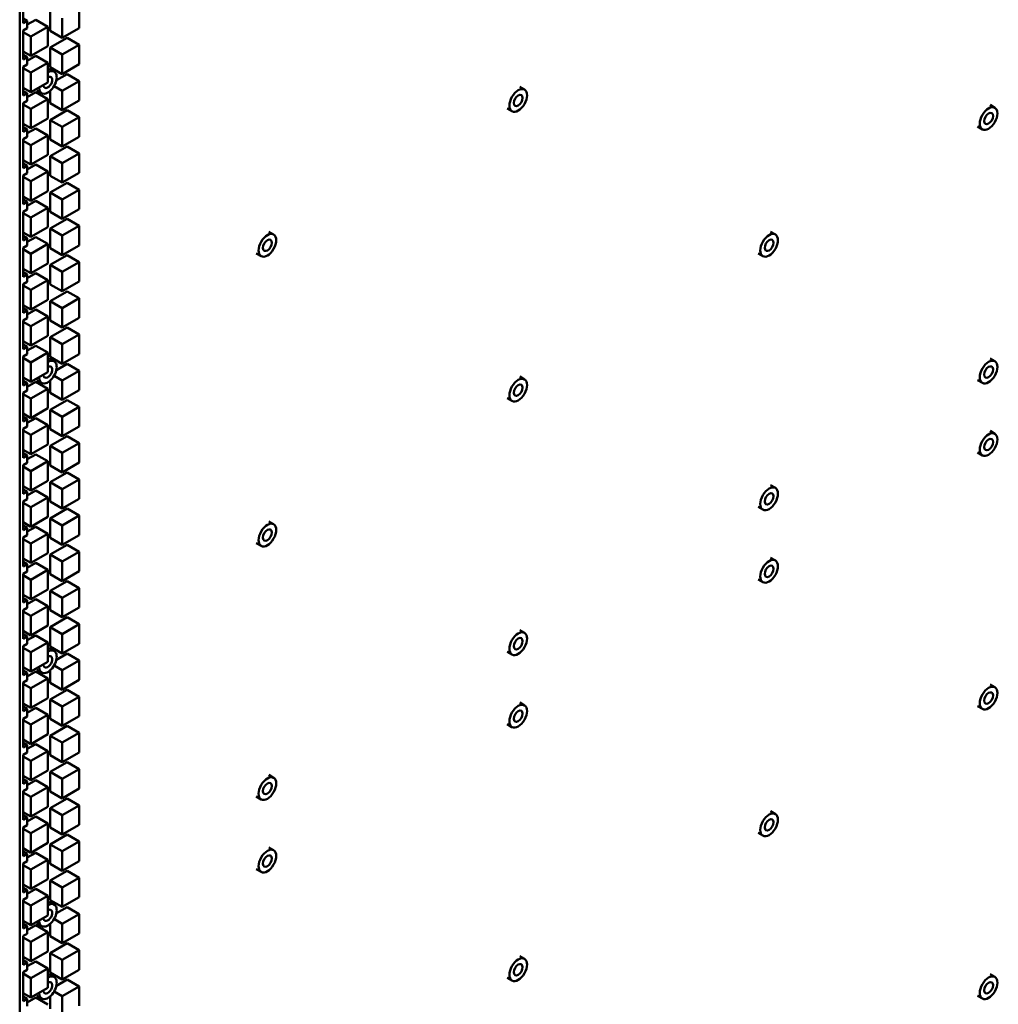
# Model space of a CAD drawing. Header units: millimetres. Extents: x 0 to 6049, y -120 to 1682.
# Tile 208 of 256: x 2078 to 2164, y 466 to 553. Entities that reach past the tile are written whole.
import ezdxf

# ---------------------------------------------------------------- set-up
doc = ezdxf.new("R2010")
doc.units = ezdxf.units.MM
doc.header["$LTSCALE"] = 2
doc.layers.add('Sichtbar (ISO)', color=7, linetype='Continuous', lineweight=50)

msp = doc.modelspace()

# ---------------------------------------------------------------- linework, layer by layer
at = {"layer": 'Sichtbar (ISO)'}
for p, q in [((2077.682, 570.979), (2077.682, 367.018)), ((2078, 552.43), (2078, 554.966)), ((2080.373, 551.758), (2080.373, 553.473)), ((2082.919, 553.718), (2082.919, 552.003)), ((2078, 552.838), (2078.354, 552.634)), ((2078, 552.43), (2078.354, 552.634)), ((2078.354, 552.307), (2079.096, 552.735)), ((2078.354, 552.634), (2078.354, 551.981)), ((2079.096, 552.735), (2080.157, 552.123)), ((2081.434, 551.146), (2081.434, 552.86)), ((2078.354, 551.981), (2078, 551.777)), ((2078, 549.24), (2078, 551.777)), ((2078, 551.653), (2078.672, 551.266)), ((2078.672, 551.266), (2080.157, 552.123)), ((2080.157, 552.123), (2080.157, 550.408)), ((2080.373, 551.758), (2081.434, 551.146)), ((2082.919, 552.003), (2081.434, 551.146)), ((2078.672, 549.551), (2078.672, 551.266)), ((2080.373, 550.283), (2081.858, 551.141)), ((2081.858, 551.141), (2082.919, 550.528)), ((2078, 549.939), (2078.672, 549.551)), ((2080.157, 550.408), (2078.672, 549.551)), ((2080.373, 548.569), (2080.373, 550.283)), ((2080.373, 550.283), (2081.434, 549.671)), ((2081.434, 549.671), (2082.919, 550.528)), ((2082.919, 550.528), (2082.919, 548.814)), ((2078, 549.649), (2078.354, 549.445)), ((2078, 549.24), (2078.354, 549.445)), ((2078.354, 549.117), (2079.096, 549.546)), ((2078.354, 549.445), (2078.354, 548.791)), ((2078.672, 548.076), (2080.157, 548.933)), ((2079.096, 549.546), (2080.157, 548.933)), ((2080.157, 548.933), (2080.157, 547.219)), ((2081.434, 547.956), (2081.434, 549.671)), ((2078.354, 548.791), (2078, 548.587)), ((2078, 546.051), (2078, 548.587)), ((2078, 548.464), (2078.672, 548.076)), ((2078.672, 546.362), (2078.672, 548.076)), ((2080.29, 548.419), (2080.714, 548.174)), ((2080.373, 548.569), (2081.434, 547.956)), ((2082.919, 548.814), (2081.434, 547.956)), ((2080.157, 547.219), (2078.672, 546.362)), ((2080.911, 547.404), (2081.858, 547.951)), ((2081.434, 546.481), (2082.919, 547.339)), ((2081.858, 547.951), (2082.919, 547.339)), ((2082.919, 547.339), (2082.919, 545.624)), ((2078, 546.749), (2078.672, 546.362)), ((2078, 546.459), (2078.354, 546.255)), ((2078.354, 545.928), (2079.096, 546.356)), ((2079.096, 546.356), (2080.157, 545.744)), ((2079.19, 546.514), (2079.614, 546.269)), ((2080.373, 545.379), (2080.373, 546.477)), ((2080.711, 546.899), (2081.434, 546.481)), ((2081.434, 544.767), (2081.434, 546.481)), ((2121.719, 546.824), (2122.143, 546.579)), ((2078, 546.051), (2078.354, 546.255)), ((2078.354, 545.602), (2078, 545.398)), ((2078.354, 546.255), (2078.354, 545.602)), ((2078.672, 544.887), (2080.157, 545.744)), ((2080.157, 545.744), (2080.157, 544.029)), ((2082.919, 545.624), (2081.434, 544.767)), ((2078, 542.862), (2078, 545.398)), ((2078, 545.275), (2078.672, 544.887)), ((2078.672, 543.172), (2078.672, 544.887)), ((2080.373, 545.379), (2081.434, 544.767)), ((2080.373, 543.904), (2081.858, 544.762)), ((2081.858, 544.762), (2082.919, 544.149)), ((2120.619, 544.919), (2121.043, 544.674)), ((2163.149, 545.23), (2163.573, 544.985)), ((2080.157, 544.029), (2078.672, 543.172)), ((2080.373, 542.19), (2080.373, 543.904)), ((2080.373, 543.904), (2081.434, 543.292)), ((2081.434, 543.292), (2082.919, 544.149)), ((2082.919, 544.149), (2082.919, 542.435)), ((2078, 543.56), (2078.672, 543.172)), ((2078, 543.27), (2078.354, 543.066)), ((2078, 542.862), (2078.354, 543.066)), ((2078.354, 542.738), (2079.096, 543.167)), ((2078.354, 543.066), (2078.354, 542.413)), ((2079.096, 543.167), (2080.157, 542.555)), ((2081.434, 541.577), (2081.434, 543.292)), ((2162.049, 543.324), (2162.473, 543.079)), ((2078.354, 542.413), (2078, 542.209)), ((2078, 539.673), (2078, 542.209)), ((2078, 542.085), (2078.672, 541.697)), ((2078.672, 541.697), (2080.157, 542.555)), ((2080.157, 542.555), (2080.157, 540.84)), ((2080.373, 542.19), (2081.434, 541.577)), ((2082.919, 542.435), (2081.434, 541.577)), ((2078.672, 539.983), (2078.672, 541.697)), ((2080.373, 540.715), (2081.858, 541.572)), ((2081.858, 541.572), (2082.919, 540.96)), ((2078, 540.37), (2078.672, 539.983)), ((2080.157, 540.84), (2078.672, 539.983)), ((2080.373, 539), (2080.373, 540.715)), ((2080.373, 540.715), (2081.434, 540.103)), ((2081.434, 540.103), (2082.919, 540.96)), ((2082.919, 540.96), (2082.919, 539.245)), ((2078, 540.081), (2078.354, 539.877)), ((2078, 539.673), (2078.354, 539.877)), ((2078.354, 539.549), (2079.096, 539.978)), ((2078.354, 539.877), (2078.354, 539.224)), ((2078.672, 538.508), (2080.157, 539.365)), ((2079.096, 539.978), (2080.157, 539.365)), ((2080.157, 539.365), (2080.157, 537.651)), ((2081.434, 538.388), (2081.434, 540.103)), ((2078.354, 539.224), (2078, 539.02)), ((2078, 536.484), (2078, 539.02)), ((2078, 538.896), (2078.672, 538.508)), ((2078.672, 536.793), (2078.672, 538.508)), ((2080.373, 539), (2081.434, 538.388)), ((2082.919, 539.245), (2081.434, 538.388)), ((2080.157, 537.651), (2078.672, 536.793)), ((2080.373, 537.525), (2081.858, 538.383)), ((2081.434, 536.913), (2082.919, 537.77)), ((2081.858, 538.383), (2082.919, 537.77)), ((2082.919, 537.77), (2082.919, 536.056)), ((2078, 537.181), (2078.672, 536.793)), ((2078, 536.892), (2078.354, 536.688)), ((2078.354, 536.359), (2079.096, 536.788)), ((2079.096, 536.788), (2080.157, 536.176)), ((2080.373, 535.811), (2080.373, 537.525)), ((2080.373, 537.525), (2081.434, 536.913)), ((2081.434, 535.198), (2081.434, 536.913)), ((2078, 536.484), (2078.354, 536.688)), ((2078.354, 536.034), (2078, 535.83)), ((2078.354, 536.688), (2078.354, 536.034)), ((2078.672, 535.318), (2080.157, 536.176)), ((2080.157, 536.176), (2080.157, 534.461)), ((2082.919, 536.056), (2081.434, 535.198)), ((2078, 533.294), (2078, 535.83)), ((2078, 535.706), (2078.672, 535.318)), ((2078.672, 533.604), (2078.672, 535.318)), ((2080.373, 535.811), (2081.434, 535.198)), ((2080.373, 534.336), (2081.858, 535.193)), ((2081.858, 535.193), (2082.919, 534.581)), ((2080.157, 534.461), (2078.672, 533.604)), ((2080.373, 532.621), (2080.373, 534.336)), ((2080.373, 534.336), (2081.434, 533.724)), ((2081.434, 533.724), (2082.919, 534.581)), ((2082.919, 534.581), (2082.919, 532.866)), ((2078, 533.992), (2078.672, 533.604)), ((2078, 533.703), (2078.354, 533.498)), ((2078, 533.294), (2078.354, 533.498)), ((2078.354, 533.17), (2079.096, 533.599)), ((2078.354, 533.498), (2078.354, 532.845)), ((2079.096, 533.599), (2080.157, 532.986)), ((2081.434, 532.009), (2081.434, 533.724)), ((2099.623, 534.067), (2100.048, 533.822)), ((2143.815, 534.067), (2144.239, 533.822)), ((2078.354, 532.845), (2078, 532.641)), ((2078, 530.105), (2078, 532.641)), ((2078, 532.517), (2078.672, 532.129)), ((2078.672, 532.129), (2080.157, 532.986)), ((2080.157, 532.986), (2080.157, 531.272)), ((2080.373, 532.621), (2081.434, 532.009)), ((2082.919, 532.866), (2081.434, 532.009)), ((2078.672, 530.414), (2078.672, 532.129)), ((2080.373, 531.147), (2081.858, 532.004)), ((2081.858, 532.004), (2082.919, 531.392)), ((2098.523, 532.162), (2098.948, 531.917)), ((2142.715, 532.162), (2143.139, 531.917)), ((2078, 530.802), (2078.672, 530.414)), ((2080.157, 531.272), (2078.672, 530.414)), ((2080.373, 529.432), (2080.373, 531.147)), ((2080.373, 531.147), (2081.434, 530.534)), ((2081.434, 530.534), (2082.919, 531.392)), ((2082.919, 531.392), (2082.919, 529.677)), ((2078, 530.513), (2078.354, 530.309)), ((2078, 530.105), (2078.354, 530.309)), ((2078.354, 529.981), (2079.096, 530.409)), ((2078.354, 530.309), (2078.354, 529.656)), ((2079.096, 530.409), (2080.157, 529.797)), ((2081.434, 528.82), (2081.434, 530.534)), ((2078.354, 529.656), (2078, 529.452)), ((2078, 526.916), (2078, 529.452)), ((2078, 529.327), (2078.672, 528.94)), ((2078.672, 528.94), (2080.157, 529.797)), ((2078.672, 527.225), (2078.672, 528.94)), ((2080.157, 529.797), (2080.157, 528.082)), ((2080.373, 529.432), (2081.434, 528.82)), ((2082.919, 529.677), (2081.434, 528.82)), ((2080.157, 528.082), (2078.672, 527.225)), ((2080.373, 527.957), (2081.858, 528.814)), ((2081.434, 527.345), (2082.919, 528.202)), ((2081.858, 528.814), (2082.919, 528.202)), ((2082.919, 528.202), (2082.919, 526.487)), ((2078, 527.613), (2078.672, 527.225)), ((2078, 527.324), (2078.354, 527.12)), ((2078.354, 526.791), (2079.096, 527.22)), ((2079.096, 527.22), (2080.157, 526.607)), ((2080.373, 526.243), (2080.373, 527.957)), ((2080.373, 527.957), (2081.434, 527.345)), ((2081.434, 525.63), (2081.434, 527.345)), ((2078, 526.916), (2078.354, 527.12)), ((2078.354, 526.467), (2078, 526.263)), ((2078.354, 527.12), (2078.354, 526.467)), ((2078.672, 525.75), (2080.157, 526.607)), ((2080.157, 526.607), (2080.157, 524.893)), ((2082.919, 526.487), (2081.434, 525.63)), ((2078, 523.727), (2078, 526.263)), ((2078, 526.138), (2078.672, 525.75)), ((2078.672, 524.035), (2078.672, 525.75)), ((2080.373, 526.243), (2081.434, 525.63)), ((2080.373, 524.768), (2081.858, 525.625)), ((2081.858, 525.625), (2082.919, 525.013)), ((2080.157, 524.893), (2078.672, 524.035)), ((2080.373, 523.053), (2080.373, 524.768)), ((2080.373, 524.768), (2081.434, 524.155)), ((2081.434, 524.155), (2082.919, 525.013)), ((2082.919, 525.013), (2082.919, 523.298)), ((2078, 524.423), (2078.672, 524.035)), ((2078, 524.135), (2078.354, 523.931)), ((2078, 523.727), (2078.354, 523.931)), ((2078.354, 523.602), (2079.096, 524.03)), ((2078.354, 523.931), (2078.354, 523.278)), ((2079.096, 524.03), (2080.157, 523.418)), ((2081.434, 522.441), (2081.434, 524.155)), ((2078.354, 523.278), (2078, 523.073)), ((2078, 520.537), (2078, 523.073)), ((2078, 522.948), (2078.672, 522.561)), ((2078.672, 522.561), (2080.157, 523.418)), ((2080.157, 523.418), (2080.157, 521.703)), ((2080.29, 522.905), (2080.714, 522.66)), ((2080.373, 523.053), (2081.434, 522.441)), ((2082.919, 523.298), (2081.434, 522.441)), ((2163.149, 522.905), (2163.573, 522.66)), ((2078.672, 520.846), (2078.672, 522.561)), ((2080.911, 521.889), (2081.858, 522.436)), ((2081.858, 522.436), (2082.919, 521.823)), ((2078, 521.234), (2078.672, 520.846)), ((2080.157, 521.703), (2078.672, 520.846)), ((2080.71, 521.384), (2081.434, 520.966)), ((2081.434, 520.966), (2082.919, 521.823)), ((2082.919, 521.823), (2082.919, 520.109)), ((2121.719, 521.31), (2122.143, 521.065)), ((2078, 520.946), (2078.354, 520.741)), ((2078, 520.537), (2078.354, 520.741)), ((2078.354, 520.412), (2079.096, 520.841)), ((2078.354, 520.741), (2078.354, 520.088)), ((2079.096, 520.841), (2080.157, 520.229)), ((2079.19, 521), (2079.614, 520.755)), ((2080.373, 519.864), (2080.373, 520.963)), ((2081.434, 519.251), (2081.434, 520.966)), ((2162.049, 521), (2162.473, 520.755)), ((2078.354, 520.088), (2078, 519.884)), ((2078, 517.348), (2078, 519.884)), ((2078, 519.759), (2078.672, 519.371)), ((2078.672, 519.371), (2080.157, 520.229)), ((2080.157, 520.229), (2080.157, 518.514)), ((2080.373, 519.864), (2081.434, 519.251)), ((2082.919, 520.109), (2081.434, 519.251)), ((2120.619, 519.405), (2121.043, 519.16)), ((2078.672, 517.657), (2078.672, 519.371)), ((2080.373, 518.389), (2081.858, 519.246)), ((2081.434, 517.776), (2082.919, 518.634)), ((2081.858, 519.246), (2082.919, 518.634)), ((2082.919, 518.634), (2082.919, 516.919)), ((2078, 518.044), (2078.672, 517.657)), ((2078, 517.756), (2078.354, 517.552)), ((2080.157, 518.514), (2078.672, 517.657)), ((2080.373, 516.674), (2080.373, 518.389)), ((2080.373, 518.389), (2081.434, 517.776)), ((2081.434, 516.062), (2081.434, 517.776)), ((2078, 517.348), (2078.354, 517.552)), ((2078.354, 516.899), (2078, 516.695)), ((2078.354, 517.223), (2079.096, 517.651)), ((2078.354, 517.552), (2078.354, 516.899)), ((2078.672, 516.182), (2080.157, 517.039)), ((2079.096, 517.651), (2080.157, 517.039)), ((2080.157, 517.039), (2080.157, 515.324)), ((2082.919, 516.919), (2081.434, 516.062)), ((2078, 514.159), (2078, 516.695)), ((2078, 516.57), (2078.672, 516.182)), ((2078.672, 514.467), (2078.672, 516.182)), ((2080.373, 516.674), (2081.434, 516.062)), ((2080.373, 515.199), (2081.858, 516.057)), ((2081.858, 516.057), (2082.919, 515.444)), ((2163.149, 516.52), (2163.573, 516.275)), ((2080.157, 515.324), (2078.672, 514.467)), ((2080.373, 513.485), (2080.373, 515.199)), ((2080.373, 515.199), (2081.434, 514.587)), ((2081.434, 514.587), (2082.919, 515.444)), ((2082.919, 515.444), (2082.919, 513.73)), ((2078, 514.855), (2078.672, 514.467)), ((2078, 514.567), (2078.354, 514.363)), ((2078, 514.159), (2078.354, 514.363)), ((2078.354, 514.033), (2079.096, 514.462)), ((2078.354, 514.363), (2078.354, 513.71)), ((2079.096, 514.462), (2080.157, 513.85)), ((2081.434, 512.872), (2081.434, 514.587)), ((2162.049, 514.615), (2162.473, 514.37)), ((2078.354, 513.71), (2078, 513.506)), ((2078, 510.97), (2078, 513.506)), ((2078, 513.38), (2078.672, 512.992)), ((2078.672, 512.992), (2080.157, 513.85)), ((2080.157, 513.85), (2080.157, 512.135)), ((2080.373, 513.485), (2081.434, 512.872)), ((2082.919, 513.73), (2081.434, 512.872)), ((2078.672, 511.278), (2078.672, 512.992)), ((2080.373, 512.01), (2081.858, 512.867)), ((2081.858, 512.867), (2082.919, 512.255)), ((2078, 511.666), (2078.672, 511.278)), ((2080.157, 512.135), (2078.672, 511.278)), ((2080.373, 510.295), (2080.373, 512.01)), ((2080.373, 512.01), (2081.434, 511.398)), ((2081.434, 511.398), (2082.919, 512.255)), ((2082.919, 512.255), (2082.919, 510.54)), ((2143.815, 511.743), (2144.239, 511.498)), ((2078, 511.378), (2078.354, 511.174)), ((2078, 510.97), (2078.354, 511.174)), ((2078.354, 510.844), (2079.096, 511.273)), ((2078.354, 511.174), (2078.354, 510.521)), ((2079.096, 511.273), (2080.157, 510.66)), ((2081.434, 509.683), (2081.434, 511.398)), ((2078.354, 510.521), (2078, 510.316)), ((2078, 507.78), (2078, 510.316)), ((2078, 510.191), (2078.672, 509.803)), ((2078.672, 509.803), (2080.157, 510.66)), ((2080.157, 510.66), (2080.157, 508.946)), ((2080.373, 510.295), (2081.434, 509.683)), ((2082.919, 510.54), (2081.434, 509.683)), ((2078.672, 508.088), (2078.672, 509.803)), ((2080.373, 508.821), (2081.858, 509.678)), ((2081.434, 508.208), (2082.919, 509.065)), ((2081.858, 509.678), (2082.919, 509.065)), ((2082.919, 509.065), (2082.919, 507.351)), ((2142.715, 509.837), (2143.139, 509.592)), ((2078, 508.476), (2078.672, 508.088)), ((2078, 508.189), (2078.354, 507.985)), ((2080.157, 508.946), (2078.672, 508.088)), ((2080.373, 507.106), (2080.373, 508.821)), ((2080.373, 508.821), (2081.434, 508.208)), ((2081.434, 506.494), (2081.434, 508.208)), ((2099.623, 508.553), (2100.048, 508.308)), ((2078, 507.78), (2078.354, 507.985)), ((2078.354, 507.331), (2078, 507.127)), ((2078.354, 507.654), (2079.096, 508.083)), ((2078.354, 507.985), (2078.354, 507.331)), ((2078.672, 506.613), (2080.157, 507.471)), ((2079.096, 508.083), (2080.157, 507.471)), ((2080.157, 507.471), (2080.157, 505.756)), ((2082.919, 507.351), (2081.434, 506.494)), ((2078, 504.591), (2078, 507.127)), ((2078, 507.001), (2078.672, 506.613)), ((2078.672, 504.899), (2078.672, 506.613)), ((2080.373, 507.106), (2081.434, 506.494)), ((2080.373, 505.631), (2081.858, 506.488)), ((2081.858, 506.488), (2082.919, 505.876)), ((2098.523, 506.648), (2098.948, 506.403)), ((2080.157, 505.756), (2078.672, 504.899)), ((2080.373, 503.916), (2080.373, 505.631)), ((2080.373, 505.631), (2081.434, 505.019)), ((2081.434, 505.019), (2082.919, 505.876)), ((2082.919, 505.876), (2082.919, 504.161)), ((2078, 505.287), (2078.672, 504.899)), ((2078, 504.999), (2078.354, 504.795)), ((2078, 504.591), (2078.354, 504.795)), ((2078.354, 504.465), (2079.096, 504.894)), ((2078.354, 504.795), (2078.354, 504.142)), ((2079.096, 504.894), (2080.157, 504.281)), ((2081.434, 503.304), (2081.434, 505.019)), ((2143.815, 505.358), (2144.239, 505.113)), ((2078.354, 504.142), (2078, 503.938)), ((2078, 501.402), (2078, 503.938)), ((2078, 503.812), (2078.672, 503.424)), ((2078.672, 503.424), (2080.157, 504.281)), ((2080.157, 504.281), (2080.157, 502.567)), ((2080.373, 503.916), (2081.434, 503.304)), ((2082.919, 504.161), (2081.434, 503.304)), ((2078.672, 501.709), (2078.672, 503.424)), ((2080.373, 502.442), (2081.858, 503.299)), ((2081.858, 503.299), (2082.919, 502.687)), ((2142.715, 503.452), (2143.139, 503.207)), ((2078, 502.097), (2078.672, 501.709)), ((2080.157, 502.567), (2078.672, 501.709)), ((2080.373, 500.727), (2080.373, 502.442)), ((2080.373, 502.442), (2081.434, 501.829)), ((2081.434, 501.829), (2082.919, 502.687)), ((2082.919, 502.687), (2082.919, 500.972)), ((2078, 501.81), (2078.354, 501.606)), ((2078, 501.402), (2078.354, 501.606)), ((2078.354, 501.276), (2079.096, 501.704)), ((2078.354, 501.606), (2078.354, 500.953)), ((2079.096, 501.704), (2080.157, 501.092)), ((2081.434, 500.115), (2081.434, 501.829)), ((2078.354, 500.953), (2078, 500.749)), ((2078, 498.213), (2078, 500.749)), ((2078, 500.622), (2078.672, 500.235)), ((2078.672, 500.235), (2080.157, 501.092)), ((2080.157, 501.092), (2080.157, 499.377)), ((2080.373, 500.727), (2081.434, 500.115)), ((2082.919, 500.972), (2081.434, 500.115)), ((2078.672, 498.52), (2078.672, 500.235)), ((2080.373, 499.252), (2081.858, 500.11)), ((2081.434, 498.64), (2082.919, 499.497)), ((2081.858, 500.11), (2082.919, 499.497)), ((2082.919, 499.497), (2082.919, 497.783)), ((2078, 498.908), (2078.672, 498.52)), ((2078, 498.621), (2078.354, 498.417)), ((2080.157, 499.377), (2078.672, 498.52)), ((2080.373, 497.538), (2080.373, 499.252)), ((2080.373, 499.252), (2081.434, 498.64)), ((2081.434, 496.925), (2081.434, 498.64)), ((2121.719, 498.986), (2122.143, 498.741)), ((2078, 498.213), (2078.354, 498.417)), ((2078.354, 497.764), (2078, 497.56)), ((2078.354, 498.086), (2079.096, 498.515)), ((2078.354, 498.417), (2078.354, 497.764)), ((2078.672, 497.045), (2080.157, 497.902)), ((2079.096, 498.515), (2080.157, 497.902)), ((2080.157, 497.902), (2080.157, 496.188)), ((2082.919, 497.783), (2081.434, 496.925)), ((2078, 495.023), (2078, 497.56)), ((2078, 497.433), (2078.672, 497.045)), ((2078.672, 495.33), (2078.672, 497.045)), ((2080.29, 497.391), (2080.714, 497.146)), ((2080.373, 497.538), (2081.434, 496.925)), ((2080.911, 496.373), (2081.858, 496.92)), ((2081.858, 496.92), (2082.919, 496.308)), ((2120.619, 497.08), (2121.043, 496.835)), ((2080.157, 496.188), (2078.672, 495.33)), ((2081.434, 495.45), (2082.919, 496.308)), ((2082.919, 496.308), (2082.919, 494.593)), ((2078, 495.718), (2078.672, 495.33)), ((2078, 495.432), (2078.354, 495.228)), ((2078, 495.023), (2078.354, 495.228)), ((2078.354, 494.897), (2079.096, 495.325)), ((2078.354, 495.228), (2078.354, 494.574)), ((2079.096, 495.325), (2080.157, 494.713)), ((2079.19, 495.486), (2079.614, 495.241)), ((2080.373, 494.348), (2080.373, 495.449)), ((2080.71, 495.869), (2081.434, 495.45)), ((2081.434, 493.736), (2081.434, 495.45)), ((2078.354, 494.574), (2078, 494.37)), ((2078, 491.834), (2078, 494.37)), ((2078.672, 493.856), (2080.157, 494.713)), ((2080.157, 494.713), (2080.157, 492.998)), ((2080.373, 494.348), (2081.434, 493.736)), ((2082.919, 494.593), (2081.434, 493.736)), ((2078, 494.244), (2078.672, 493.856)), ((2078.672, 492.141), (2078.672, 493.856)), ((2080.373, 492.873), (2081.858, 493.731)), ((2081.858, 493.731), (2082.919, 493.118)), ((2163.149, 494.195), (2163.573, 493.95)), ((2078, 492.529), (2078.672, 492.141)), ((2080.157, 492.998), (2078.672, 492.141)), ((2080.373, 491.159), (2080.373, 492.873)), ((2080.373, 492.873), (2081.434, 492.261)), ((2081.434, 492.261), (2082.919, 493.118)), ((2082.919, 493.118), (2082.919, 491.404)), ((2121.719, 492.601), (2122.143, 492.356)), ((2078, 492.242), (2078.354, 492.038)), ((2078, 491.834), (2078.354, 492.038)), ((2078.354, 491.707), (2079.096, 492.136)), ((2078.354, 492.038), (2078.354, 491.385)), ((2079.096, 492.136), (2080.157, 491.524)), ((2081.434, 490.546), (2081.434, 492.261)), ((2162.049, 492.29), (2162.473, 492.045)), ((2078.354, 491.385), (2078, 491.181)), ((2078, 488.645), (2078, 491.181)), ((2078, 491.054), (2078.672, 490.666)), ((2078.672, 490.666), (2080.157, 491.524)), ((2080.157, 491.524), (2080.157, 489.809)), ((2080.373, 491.159), (2081.434, 490.546)), ((2082.919, 491.404), (2081.434, 490.546)), ((2078.672, 488.952), (2078.672, 490.666)), ((2080.373, 489.684), (2081.858, 490.541)), ((2081.434, 489.072), (2082.919, 489.929)), ((2081.858, 490.541), (2082.919, 489.929)), ((2082.919, 489.929), (2082.919, 488.214)), ((2120.619, 490.695), (2121.043, 490.45)), ((2078, 489.339), (2078.672, 488.952)), ((2078, 489.053), (2078.354, 488.849)), ((2080.157, 489.809), (2078.672, 488.952)), ((2080.373, 487.969), (2080.373, 489.684)), ((2080.373, 489.684), (2081.434, 489.072)), ((2081.434, 487.357), (2081.434, 489.072)), ((2078, 488.645), (2078.354, 488.849)), ((2078.354, 488.196), (2078, 487.992)), ((2078.354, 488.518), (2079.096, 488.946)), ((2078.354, 488.849), (2078.354, 488.196)), ((2078.672, 487.477), (2080.157, 488.334)), ((2079.096, 488.946), (2080.157, 488.334)), ((2080.157, 488.334), (2080.157, 486.619)), ((2082.919, 488.214), (2081.434, 487.357)), ((2078, 485.456), (2078, 487.992)), ((2078, 487.865), (2078.672, 487.477)), ((2078.672, 485.762), (2078.672, 487.477)), ((2080.373, 487.969), (2081.434, 487.357)), ((2080.373, 486.494), (2081.858, 487.352)), ((2081.858, 487.352), (2082.919, 486.739)), ((2080.157, 486.619), (2078.672, 485.762)), ((2080.373, 484.78), (2080.373, 486.494)), ((2080.373, 486.494), (2081.434, 485.882)), ((2081.434, 485.882), (2082.919, 486.739)), ((2082.919, 486.739), (2082.919, 485.025)), ((2078, 486.15), (2078.672, 485.762)), ((2078, 485.864), (2078.354, 485.66)), ((2078, 485.456), (2078.354, 485.66)), ((2078.354, 485.328), (2079.096, 485.757)), ((2078.354, 485.66), (2078.354, 485.007)), ((2079.096, 485.757), (2080.157, 485.145)), ((2081.434, 484.167), (2081.434, 485.882)), ((2099.623, 486.229), (2100.048, 485.984)), ((2078.354, 485.007), (2078, 484.803)), ((2078, 482.267), (2078, 484.803)), ((2078.672, 484.287), (2080.157, 485.145)), ((2080.157, 485.145), (2080.157, 483.43)), ((2080.373, 484.78), (2081.434, 484.167)), ((2082.919, 485.025), (2081.434, 484.167)), ((2078, 484.675), (2078.672, 484.287)), ((2078.672, 482.573), (2078.672, 484.287)), ((2080.373, 483.305), (2081.858, 484.162)), ((2081.858, 484.162), (2082.919, 483.55)), ((2098.523, 484.323), (2098.948, 484.079)), ((2080.157, 483.43), (2078.672, 482.573)), ((2080.373, 481.59), (2080.373, 483.305)), ((2080.373, 483.305), (2081.434, 482.693)), ((2081.434, 482.693), (2082.919, 483.55)), ((2082.919, 483.55), (2082.919, 481.835)), ((2143.815, 483.033), (2144.239, 482.788)), ((2078, 482.961), (2078.672, 482.573)), ((2078, 482.675), (2078.354, 482.471)), ((2078, 482.267), (2078.354, 482.471)), ((2078.354, 482.139), (2079.096, 482.568)), ((2078.354, 482.471), (2078.354, 481.817)), ((2079.096, 482.568), (2080.157, 481.955)), ((2081.434, 480.978), (2081.434, 482.693)), ((2078.354, 481.817), (2078, 481.613)), ((2078, 479.077), (2078, 481.613)), ((2078, 481.486), (2078.672, 481.098)), ((2078.672, 481.098), (2080.157, 481.955)), ((2080.157, 481.955), (2080.157, 480.241)), ((2080.373, 481.59), (2081.434, 480.978)), ((2082.919, 481.835), (2081.434, 480.978)), ((2078.672, 479.383), (2078.672, 481.098)), ((2080.373, 480.116), (2081.858, 480.973)), ((2081.858, 480.973), (2082.919, 480.361)), ((2142.715, 481.128), (2143.139, 480.883)), ((2078, 479.771), (2078.672, 479.383)), ((2080.157, 480.241), (2078.672, 479.383)), ((2080.373, 478.401), (2080.373, 480.116)), ((2080.373, 480.116), (2081.434, 479.503)), ((2081.434, 479.503), (2082.919, 480.361)), ((2082.919, 480.361), (2082.919, 478.646)), ((2099.623, 479.844), (2100.048, 479.599)), ((2078, 479.486), (2078.354, 479.281)), ((2078, 479.077), (2078.354, 479.281)), ((2078.354, 478.95), (2079.096, 479.378)), ((2078.354, 479.281), (2078.354, 478.628)), ((2078.672, 477.908), (2080.157, 478.766)), ((2079.096, 479.378), (2080.157, 478.766)), ((2080.157, 478.766), (2080.157, 477.051)), ((2081.434, 477.789), (2081.434, 479.503)), ((2082.919, 478.646), (2081.434, 477.789)), ((2078.354, 478.628), (2078, 478.424)), ((2078, 475.888), (2078, 478.424)), ((2078, 478.296), (2078.672, 477.908)), ((2078.672, 476.194), (2078.672, 477.908)), ((2080.373, 478.401), (2081.434, 477.789)), ((2080.373, 476.926), (2081.858, 477.783)), ((2081.858, 477.783), (2082.919, 477.171)), ((2098.523, 477.938), (2098.948, 477.694)), ((2080.157, 477.051), (2078.672, 476.194)), ((2080.373, 475.211), (2080.373, 476.926)), ((2080.373, 476.926), (2081.434, 476.314)), ((2081.434, 476.314), (2082.919, 477.171)), ((2082.919, 477.171), (2082.919, 475.456)), ((2078, 476.582), (2078.672, 476.194)), ((2078, 476.296), (2078.354, 476.092)), ((2078, 475.888), (2078.354, 476.092)), ((2078.354, 475.76), (2079.096, 476.189)), ((2078.354, 476.092), (2078.354, 475.439)), ((2079.096, 476.189), (2080.157, 475.576)), ((2081.434, 474.599), (2081.434, 476.314)), ((2078.354, 475.439), (2078, 475.235)), ((2078, 472.699), (2078, 475.235)), ((2078.672, 474.719), (2080.157, 475.576)), ((2080.157, 475.576), (2080.157, 473.862)), ((2080.373, 475.211), (2081.434, 474.599)), ((2082.919, 475.456), (2081.434, 474.599)), ((2078, 475.107), (2078.672, 474.719)), ((2078.672, 473.004), (2078.672, 474.719)), ((2080.29, 475.066), (2080.714, 474.821)), ((2080.91, 474.047), (2081.858, 474.594)), ((2081.858, 474.594), (2082.919, 473.982)), ((2080.157, 473.862), (2078.672, 473.004)), ((2080.709, 473.543), (2081.434, 473.124)), ((2081.434, 473.124), (2082.919, 473.982)), ((2082.919, 473.982), (2082.919, 472.267)), ((2078, 473.392), (2078.672, 473.004)), ((2078, 473.107), (2078.354, 472.903)), ((2078, 472.699), (2078.354, 472.903)), ((2078.354, 472.571), (2079.096, 472.999)), ((2078.354, 472.903), (2078.354, 472.25)), ((2079.096, 472.999), (2080.157, 472.387)), ((2079.19, 473.161), (2079.614, 472.916)), ((2080.373, 472.022), (2080.373, 473.125)), ((2081.434, 471.41), (2081.434, 473.124)), ((2078.354, 472.25), (2078, 472.046)), ((2078, 469.51), (2078, 472.046)), ((2078, 471.917), (2078.672, 471.53)), ((2078.672, 471.53), (2080.157, 472.387)), ((2080.157, 472.387), (2080.157, 470.672)), ((2080.373, 472.022), (2081.434, 471.41)), ((2082.919, 472.267), (2081.434, 471.41)), ((2078.672, 469.815), (2078.672, 471.53)), ((2080.373, 470.547), (2081.858, 471.405)), ((2081.858, 471.405), (2082.919, 470.792)), ((2078, 470.203), (2078.672, 469.815)), ((2080.157, 470.672), (2078.672, 469.815)), ((2080.373, 468.833), (2080.373, 470.547)), ((2080.373, 470.547), (2081.434, 469.935)), ((2081.434, 469.935), (2082.919, 470.792)), ((2082.919, 470.792), (2082.919, 469.078)), ((2121.719, 470.276), (2122.143, 470.031)), ((2078, 469.918), (2078.354, 469.714)), ((2078, 469.51), (2078.354, 469.714)), ((2078.354, 469.381), (2079.096, 469.81)), ((2078.354, 469.714), (2078.354, 469.061)), ((2078.672, 468.34), (2080.157, 469.197)), ((2079.096, 469.81), (2080.157, 469.197)), ((2080.157, 469.197), (2080.157, 467.483)), ((2081.434, 468.22), (2081.434, 469.935)), ((2078.354, 469.061), (2078, 468.856)), ((2078, 466.32), (2078, 468.856)), ((2078, 468.728), (2078.672, 468.34)), ((2078.672, 466.626), (2078.672, 468.34)), ((2080.29, 468.681), (2080.714, 468.436)), ((2080.373, 468.833), (2081.434, 468.22)), ((2082.919, 469.078), (2081.434, 468.22)), ((2120.619, 468.371), (2121.043, 468.126)), ((2163.149, 468.681), (2163.573, 468.436)), ((2080.157, 467.483), (2078.672, 466.626)), ((2080.912, 467.669), (2081.858, 468.215)), ((2081.434, 466.745), (2082.919, 467.603)), ((2081.858, 468.215), (2082.919, 467.603)), ((2082.919, 467.603), (2082.919, 465.888)), ((2078, 467.013), (2078.672, 466.626)), ((2078, 466.729), (2078.354, 466.524)), ((2078, 466.32), (2078.354, 466.524)), ((2078.354, 466.192), (2079.096, 466.62)), ((2078.354, 466.524), (2078.354, 465.871)), ((2079.096, 466.62), (2080.157, 466.008)), ((2079.19, 466.776), (2079.614, 466.531)), ((2080.373, 465.643), (2080.373, 466.74)), ((2080.712, 467.162), (2081.434, 466.745)), ((2081.434, 465.031), (2081.434, 466.745)), ((2162.049, 466.776), (2162.473, 466.531))]:
    msp.add_line(p, q, dxfattribs=at)
for centre, major_axis, start_param, end_param in [((2080.164, 547.221), (0.55, 0.953), 2.354376, 7.077677), ((2080.164, 547.221), (-0.275, -0.476), 5.49415, 10.228363), ((2080.164, 521.707), (0.55, 0.953), 2.356195, 7.077677), ((2080.164, 521.707), (-0.275, -0.476), 5.497788, 10.228363), ((2080.164, 496.194), (0.55, 0.953), 2.358012, 7.077677), ((2080.164, 496.194), (-0.275, -0.476), 5.501422, 10.228363), ((2080.164, 473.869), (0.55, 0.953), 2.359603, 7.077677), ((2080.164, 473.869), (-0.275, -0.476), 5.504604, 10.228363), ((2080.164, 467.484), (0.55, 0.953), 2.352785, 7.077677), ((2080.164, 467.484), (-0.275, -0.476), 5.490968, 10.228363)]:
    msp.add_ellipse(centre, major_axis=major_axis, ratio=0.577351, start_param=start_param, end_param=end_param, dxfattribs=at)
for centre, major_axis in [((2121.593, 545.627), (-0.55, -0.953)), ((2121.593, 545.627), (-0.275, -0.476)), ((2163.023, 544.032), (-0.55, -0.953)), ((2163.023, 544.032), (-0.275, -0.476)), ((2099.498, 532.87), (-0.55, -0.953)), ((2099.498, 532.87), (-0.275, -0.476)), ((2143.689, 532.87), (-0.55, -0.953)), ((2143.689, 532.87), (-0.275, -0.476)), ((2163.023, 521.707), (-0.55, -0.953)), ((2163.023, 521.707), (-0.275, -0.476)), ((2121.593, 520.113), (-0.55, -0.953)), ((2121.593, 520.113), (-0.275, -0.476)), ((2163.023, 515.322), (-0.55, -0.953)), ((2163.023, 515.322), (-0.275, -0.476)), ((2143.689, 510.545), (-0.55, -0.953)), ((2143.689, 510.545), (-0.275, -0.476)), ((2099.498, 507.356), (-0.55, -0.953)), ((2099.498, 507.356), (-0.275, -0.476)), ((2143.689, 504.16), (-0.55, -0.953)), ((2143.689, 504.16), (-0.275, -0.476)), ((2121.593, 497.788), (-0.55, -0.953)), ((2121.593, 497.788), (-0.275, -0.476)), ((2163.023, 492.998), (-0.55, -0.953)), ((2163.023, 492.998), (-0.275, -0.476)), ((2121.593, 491.403), (-0.55, -0.953)), ((2121.593, 491.403), (-0.275, -0.476)), ((2099.498, 485.031), (-0.55, -0.953)), ((2099.498, 485.031), (-0.275, -0.476)), ((2143.689, 481.835), (-0.55, -0.953)), ((2143.689, 481.835), (-0.275, -0.476)), ((2099.498, 478.646), (-0.55, -0.953)), ((2099.498, 478.646), (-0.275, -0.476)), ((2121.593, 469.078), (-0.55, -0.953)), ((2121.593, 469.078), (-0.275, -0.476)), ((2163.023, 467.484), (-0.55, -0.953)), ((2163.023, 467.484), (-0.275, -0.476))]:
    msp.add_ellipse(centre, major_axis=major_axis, ratio=0.577351, dxfattribs=at)

doc.saveas('drawing.dxf')
